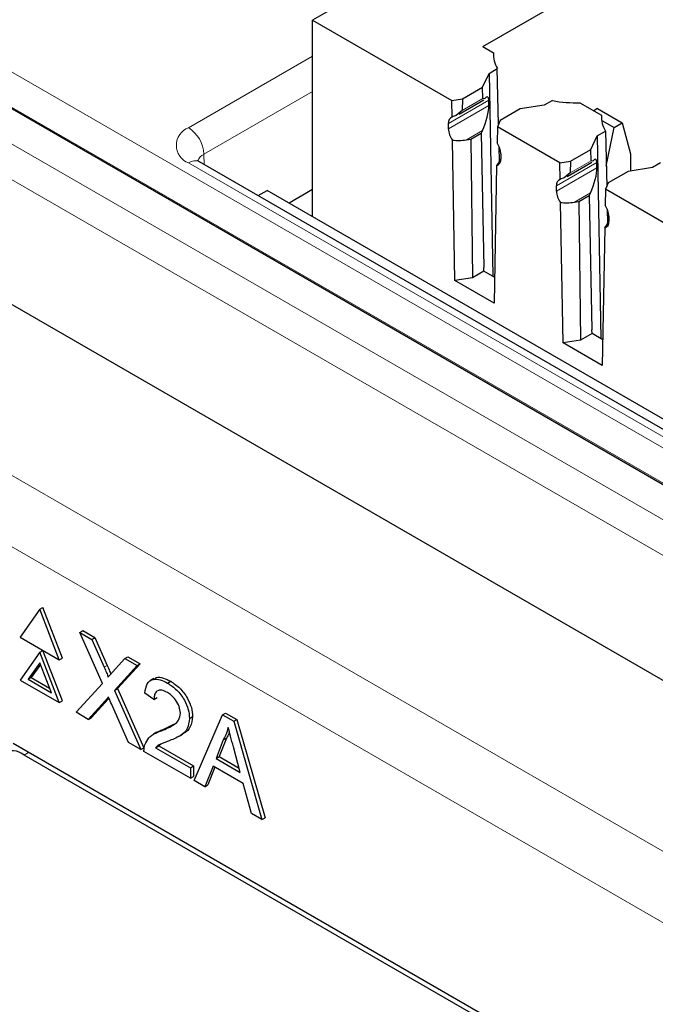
# Paper-space layout 'Blatt4' of a CAD drawing. Header units: millimetres. Extents: x 5 to 418, y 2 to 292.
# Tile 36 of 77: x 86 to 93, y 183 to 195. Entities that reach past the tile are written whole.
import ezdxf

# ---------------------------------------------------------------- set-up
doc = ezdxf.new("R2010")
doc.units = ezdxf.units.MM

psp = doc.layouts.new('Blatt4')

# ---------------------------------------------------------------- linework, layer by layer
at = {"color": 7, "linetype": 'Continuous', "lineweight": 25}
for p, q in [((93.003, 196.666), (89.29, 194.523)), ((80.945, 196.341), (113.793, 177.377)), ((91.239, 194.219), (94.042, 195.837)), ((89.29, 194.523), (90.886, 193.602)), ((89.29, 192.271), (89.29, 194.523)), ((80.468, 194.371), (113.21, 175.469)), ((91.239, 194.219), (91.362, 194.148)), ((91.362, 194.148), (91.363, 194.103)), ((91.238, 193.754), (91.312, 193.912)), ((91.312, 193.912), (91.406, 193.967)), ((91.312, 193.912), (91.356, 191.588)), ((91.422, 193.333), (91.406, 193.967)), ((91.009, 193.621), (91.238, 193.754)), ((91.242, 193.626), (91.238, 193.754)), ((90.886, 193.602), (91.009, 193.621)), ((90.889, 193.413), (90.886, 193.602)), ((90.968, 193.447), (91.253, 193.611)), ((91.009, 193.621), (91.005, 193.489)), ((91.262, 193.62), (91.242, 193.626)), ((91.311, 193.546), (91.309, 193.607)), ((92.039, 193.602), (91.945, 193.547)), ((92.353, 193.576), (92.599, 193.434)), ((91.005, 193.489), (90.935, 193.432)), ((91.67, 193.505), (91.44, 193.372)), ((91.945, 193.547), (91.67, 193.505)), ((92.554, 193.509), (92.512, 193.484)), ((92.554, 193.509), (92.837, 193.346)), ((91.44, 193.372), (91.407, 193.301)), ((92.599, 193.434), (92.6, 193.389)), ((92.602, 193.373), (92.744, 193.292)), ((92.744, 193.292), (92.837, 193.346)), ((92.837, 193.346), (92.932, 192.992)), ((90.846, 193.278), (90.846, 193.339)), ((91.105, 193.16), (91.223, 193.229)), ((91.237, 193.259), (91.223, 193.229)), ((91.223, 193.229), (91.252, 191.688)), ((91.407, 193.301), (91.404, 193.116)), ((92.123, 192.888), (91.407, 193.301)), ((92.549, 193.198), (92.644, 193.252)), ((92.644, 193.252), (92.659, 192.618)), ((92.654, 192.851), (92.744, 193.292)), ((90.921, 191.54), (90.893, 193.148)), ((91.053, 193.152), (91.105, 193.16)), ((91.105, 193.16), (91.122, 191.571)), ((92.476, 193.039), (92.549, 193.198)), ((92.549, 193.198), (92.594, 190.874)), ((91.432, 192.912), (91.428, 193.07)), ((92.246, 192.907), (92.476, 193.039)), ((92.48, 192.912), (92.476, 193.039)), ((110.446, 179.939), (87.995, 192.899)), ((87.998, 192.897), (87.995, 192.899)), ((91.447, 192.939), (91.442, 192.928)), ((91.447, 192.992), (91.447, 192.931)), ((92.123, 192.888), (92.246, 192.907)), ((92.206, 192.733), (92.49, 192.897)), ((92.246, 192.907), (92.242, 192.775)), ((92.499, 192.906), (92.48, 192.912)), ((92.548, 192.832), (92.546, 192.892)), ((92.932, 192.992), (92.932, 192.794)), ((91.399, 192.856), (91.372, 191.28)), ((92.126, 192.699), (92.123, 192.888)), ((92.907, 192.79), (92.678, 192.658)), ((93.182, 192.833), (92.907, 192.79)), ((93.276, 192.887), (93.182, 192.833)), ((92.242, 192.775), (92.173, 192.718)), ((88.666, 192.512), (88.769, 192.572)), ((110.731, 179.893), (88.769, 192.572)), ((89.29, 192.581), (89.021, 192.426)), ((92.083, 192.564), (92.083, 192.625)), ((92.645, 192.587), (92.641, 192.401)), ((92.678, 192.658), (92.645, 192.587)), ((93.36, 192.173), (92.645, 192.587)), ((92.29, 192.438), (92.342, 192.446)), ((92.342, 192.446), (92.46, 192.514)), ((92.342, 192.446), (92.359, 190.857)), ((92.474, 192.544), (92.46, 192.514)), ((92.46, 192.514), (92.49, 190.973)), ((92.159, 190.826), (92.131, 192.434)), ((92.666, 192.356), (92.669, 192.197)), ((92.684, 192.225), (92.679, 192.214)), ((92.684, 192.278), (92.684, 192.217)), ((92.637, 192.142), (92.609, 190.566)), ((91.254, 191.647), (91.252, 191.688)), ((91.122, 191.571), (90.921, 191.54)), ((91.372, 191.28), (90.921, 191.54)), ((91.254, 191.647), (91.122, 191.571)), ((91.377, 191.576), (91.254, 191.647)), ((92.491, 190.933), (92.49, 190.973)), ((92.491, 190.933), (92.359, 190.857)), ((92.614, 190.862), (92.491, 190.933)), ((92.359, 190.857), (92.159, 190.826)), ((92.609, 190.566), (92.159, 190.826)), ((86.166, 187.773), (85.941, 187.453)), ((86.166, 187.773), (86.201, 187.793)), ((86.39, 187.194), (86.166, 187.773)), ((86.426, 187.215), (86.201, 187.793)), ((86.624, 187.508), (86.66, 187.529)), ((86.883, 186.925), (86.624, 187.508)), ((86.624, 187.508), (86.762, 187.428)), ((86.66, 187.529), (86.798, 187.449)), ((85.941, 187.453), (86.39, 187.194)), ((86.762, 187.428), (86.798, 187.449)), ((86.762, 187.428), (86.904, 187.109)), ((86.798, 187.449), (86.94, 187.129)), ((86.166, 187.283), (85.941, 186.963)), ((86.166, 187.283), (86.201, 187.303)), ((86.39, 186.704), (86.166, 187.283)), ((86.426, 186.725), (86.201, 187.303)), ((86.166, 187.16), (86.033, 186.972)), ((86.173, 187.141), (86.068, 186.992)), ((86.299, 186.818), (86.166, 187.16)), ((86.39, 187.194), (86.426, 187.215)), ((87, 187.054), (87.141, 187.21)), ((87.316, 187.149), (87.058, 186.864)), ((87.141, 187.21), (87.176, 187.23)), ((87.141, 187.21), (87.281, 187.129)), ((87.176, 187.23), (87.316, 187.149)), ((87.281, 187.129), (87.316, 187.149)), ((87.281, 187.129), (87.022, 186.843)), ((85.941, 186.963), (86.39, 186.704)), ((86.033, 186.972), (86.068, 186.992)), ((86.033, 186.972), (86.299, 186.818)), ((86.068, 186.992), (86.278, 186.871)), ((86.583, 186.593), (86.883, 186.925)), ((87.473, 186.98), (87.433, 186.957)), ((87.631, 186.927), (87.666, 186.948)), ((87.022, 186.843), (87.058, 186.864)), ((87.022, 186.843), (87.323, 186.166)), ((87.058, 186.864), (87.358, 186.186)), ((87.474, 186.741), (87.37, 186.813)), ((86.39, 186.704), (86.426, 186.725)), ((86.915, 186.725), (86.722, 186.512)), ((86.95, 186.745), (86.758, 186.533)), ((86.959, 186.754), (86.95, 186.745)), ((87.184, 186.246), (86.987, 186.692)), ((87.474, 186.741), (87.51, 186.761)), ((86.722, 186.512), (86.583, 186.593)), ((88.259, 186.564), (88.295, 186.585)), ((88.295, 186.585), (88.424, 186.51)), ((86.722, 186.512), (86.758, 186.533)), ((87.881, 186.524), (87.916, 186.544)), ((87.936, 185.812), (88.259, 186.564)), ((88.259, 186.564), (88.389, 186.49)), ((88.389, 186.49), (88.424, 186.51)), ((88.389, 186.49), (88.711, 185.364)), ((88.424, 186.51), (88.747, 185.385)), ((87.507, 186.364), (87.467, 186.341)), ((87.558, 186.381), (87.593, 186.402)), ((87.593, 186.402), (87.711, 186.46)), ((103.715, 175.929), (85.861, 186.236)), ((87.323, 186.166), (87.184, 186.246)), ((87.761, 186.318), (87.801, 186.341)), ((88.268, 186.277), (88.185, 186.065)), ((88.304, 186.298), (88.22, 186.086)), ((88.268, 186.277), (88.304, 186.298)), ((87.323, 186.166), (87.358, 186.186)), ((87.891, 185.838), (87.36, 186.145)), ((87.493, 186.188), (87.529, 186.208)), ((87.493, 186.188), (87.891, 185.958)), ((87.552, 186.228), (87.529, 186.208)), ((87.529, 186.208), (87.927, 185.979)), ((88.463, 185.905), (88.384, 186.198)), ((103.665, 175.899), (85.987, 186.104)), ((88.185, 186.065), (88.22, 186.086)), ((88.185, 186.065), (88.463, 185.905)), ((88.22, 186.086), (88.45, 185.954)), ((87.891, 185.958), (87.927, 185.979)), ((87.891, 185.958), (87.891, 185.838)), ((87.927, 185.979), (87.927, 185.858)), ((88.151, 185.977), (88.058, 185.741)), ((88.173, 185.964), (88.093, 185.762)), ((88.497, 185.777), (88.151, 185.977)), ((87.891, 185.838), (87.927, 185.858)), ((88.058, 185.741), (87.936, 185.812)), ((88.058, 185.741), (88.093, 185.762)), ((88.59, 185.435), (88.497, 185.777)), ((88.711, 185.364), (88.59, 185.435)), ((88.711, 185.364), (88.747, 185.385))]:
    psp.add_line(p, q, dxfattribs=at)
at = {"color": 7, "linetype": 'Continuous', "lineweight": 18}
for p, q in [((81.347, 196.526), (96.847, 187.578)), ((96.673, 187.274), (81.171, 196.223)), ((80.644, 196.106), (113.387, 177.204)), ((113.21, 176.898), (80.468, 195.799)), ((87.87, 193.291), (89.29, 194.111)), ((89.29, 193.707), (88.047, 192.989)), ((91.309, 193.607), (90.846, 193.339)), ((91.242, 193.626), (91.005, 193.489)), ((91.311, 193.546), (90.846, 193.278)), ((91.237, 193.259), (91.053, 193.152)), ((88.049, 192.868), (88.047, 192.989)), ((91.442, 192.928), (91.447, 192.931)), ((92.546, 192.892), (92.083, 192.625)), ((92.48, 192.912), (92.242, 192.775)), ((96.956, 187.641), (87.87, 192.887)), ((92.548, 192.832), (92.083, 192.564)), ((92.474, 192.544), (92.29, 192.438)), ((92.679, 192.214), (92.684, 192.217)), ((83.999, 190.373), (106.285, 177.507)), ((105.931, 176.895), (83.645, 189.76)), ((86.904, 187.109), (86.94, 187.129)), ((86.915, 186.725), (86.95, 186.745)), ((85.987, 186.104), (86.038, 186.134))]:
    psp.add_line(p, q, dxfattribs=at)
at = {"color": 7, "linetype": 'Continuous', "lineweight": 25}
for centre, radius, start, end in [((91.709, 194.138), 0.347, 178.2278, 209.4541), ((92.329, 195.213), 1.638, 259.7808, 270.8314), ((90.914, 193.349), 0.0692, 111.6864, 187.7632), ((92.946, 193.423), 0.347, 178.2278, 209.4541), ((91.073, 193.288), 0.228, 182.5044, 217.7991), ((91.222, 192.983), 0.225, 2.381, 36.0691), ((91.38, 192.921), 0.0675, 286.5275, 8.4972), ((92.152, 192.634), 0.0692, 111.6864, 187.7632), ((92.311, 192.574), 0.228, 182.5048, 217.7986), ((92.459, 192.269), 0.225, 2.381, 36.0691), ((92.618, 192.207), 0.0675, 286.5275, 8.4972), ((85.849, 185.935), 0.218, 50.799, 189.2134)]:
    psp.add_arc(centre, radius, start, end, dxfattribs=at)
at = {"color": 7, "linetype": 'Continuous', "lineweight": 18}
for centre, radius, start, end in [((87.947, 193.089), 0.216, 110.7837, 249.2166), ((87.662, 192.967), 0.385, 3.2285, 57.3498), ((87.943, 192.788), 0.123, 64.9595, 126.3491), ((88.104, 192.869), 0.132, 115.4659, 162.6135)]:
    psp.add_arc(centre, radius, start, end, dxfattribs=at)
at = {"color": 7, "linetype": 'Continuous', "lineweight": 25}
for centre, major_axis, ratio, start_param, end_param in [((91.231, 193.439), (0.064, 0.206), 0.214878, 5.726301, 6.846733), ((91.233, 193.379), (0.064, 0.206), 0.214878, 4.155505, 5.726301), ((91.058, 193.339), (0.289, 0.056), 0.415057, 1.927727, 2.114113), ((91.056, 193.277), (0.289, 0.056), 0.415057, 4.034806, 4.618955), ((91.445, 193.053), (0.067, 0.208), 0.189303, 3.548819, 4.132968), ((92.469, 192.725), (0.064, 0.206), 0.214878, 5.726301, 6.846733), ((92.471, 192.665), (0.064, 0.206), 0.214878, 4.155505, 5.726301), ((92.296, 192.625), (0.289, 0.056), 0.415057, 1.927727, 2.114113), ((92.294, 192.563), (0.289, 0.056), 0.415057, 4.034806, 4.618955), ((92.683, 192.338), (0.067, 0.208), 0.189303, 3.548819, 4.132968)]:
    psp.add_ellipse(centre, major_axis=major_axis, ratio=ratio, start_param=start_param, end_param=end_param, dxfattribs=at)
for points, knots in [([(87.995, 192.899), (87.984, 192.907), (87.966, 192.919), (87.968, 192.919), (87.968, 192.918)], [0, 0, 0, 0, 0.593938, 1, 1, 1, 1]), ([(86.904, 187.109), (86.913, 187.088), (86.926, 187.058), (86.942, 187.02), (86.945, 187.003), (86.946, 186.995)], [0, 0, 0, 0, 0.561349, 0.781745, 1, 1, 1, 1]), ([(86.94, 187.129), (86.949, 187.108), (86.961, 187.078), (86.975, 187.045), (86.978, 187.033), (86.978, 187.03)], [0, 0, 0, 0, 0.6469336, 0.9009319, 1, 1, 1, 1]), ([(86.946, 186.995), (86.956, 187.006), (86.974, 187.025), (86.992, 187.045), (87, 187.054)], [0, 0, 0, 0, 0.560005, 1, 1, 1, 1]), ([(87.37, 186.813), (87.376, 186.851), (87.388, 186.927), (87.458, 186.979), (87.545, 186.971), (87.602, 186.942), (87.631, 186.927)], [0, 0, 0, 0, 0.280243, 0.558893, 0.779134, 1, 1, 1, 1]), ([(87.478, 186.972), (87.486, 186.979), (87.511, 187.003), (87.582, 186.99), (87.638, 186.962), (87.666, 186.948)], [0, 0, 0, 0, 0.185655, 0.59225, 1, 1, 1, 1]), ([(87.631, 186.927), (87.666, 186.904), (87.737, 186.857), (87.822, 186.743), (87.873, 186.624), (87.878, 186.557), (87.881, 186.524)], [0, 0, 0, 0, 0.28048, 0.559644, 0.779744, 1, 1, 1, 1]), ([(87.666, 186.948), (87.701, 186.924), (87.772, 186.878), (87.857, 186.764), (87.909, 186.645), (87.914, 186.578), (87.916, 186.544)], [0, 0, 0, 0, 0.28048, 0.559644, 0.779744, 1, 1, 1, 1]), ([(87.628, 186.82), (87.606, 186.831), (87.561, 186.853), (87.507, 186.842), (87.478, 186.799), (87.476, 186.76), (87.474, 186.741)], [0, 0, 0, 0, 0.2804154, 0.5594755, 0.7793881, 1, 1, 1, 1]), ([(87.777, 186.583), (87.774, 186.608), (87.768, 186.659), (87.726, 186.734), (87.677, 186.789), (87.645, 186.81), (87.628, 186.82)], [0, 0, 0, 0, 0.279051, 0.558612, 0.779038, 1, 1, 1, 1]), ([(86.953, 186.767), (86.946, 186.759), (86.933, 186.745), (86.92, 186.731), (86.915, 186.725)], [0, 0, 0, 0, 0.560026, 1, 1, 1, 1]), ([(86.987, 186.692), (86.98, 186.706), (86.969, 186.731), (86.958, 186.756), (86.953, 186.767)], [0, 0, 0, 0, 0.56005, 1, 1, 1, 1]), ([(87.558, 186.381), (87.61, 186.403), (87.682, 186.432), (87.762, 186.498), (87.772, 186.554), (87.777, 186.583)], [0, 0, 0, 0, 0.561296, 0.781377, 1, 1, 1, 1]), ([(87.881, 186.524), (87.875, 186.482), (87.864, 186.398), (87.777, 186.319), (87.701, 186.288), (87.655, 186.269)], [0, 0, 0, 0, 0.278737, 0.558828, 1, 1, 1, 1]), ([(87.916, 186.544), (87.911, 186.503), (87.899, 186.42), (87.845, 186.365), (87.808, 186.348), (87.8, 186.344)], [0, 0, 0, 0, 0.435647, 0.873409, 1, 1, 1, 1]), ([(87.37, 186.222), (87.384, 186.25), (87.407, 186.297), (87.458, 186.337), (87.506, 186.363), (87.541, 186.375), (87.558, 186.381)], [0, 0, 0, 0, 0.339398, 0.55953, 0.77976, 1, 1, 1, 1]), ([(87.507, 186.363), (87.519, 186.37), (87.546, 186.385), (87.576, 186.396), (87.593, 186.402)], [0, 0, 0, 0, 0.421838, 1, 1, 1, 1]), ([(88.324, 186.419), (88.316, 186.39), (88.302, 186.338), (88.279, 186.296), (88.268, 186.277)], [0, 0, 0, 0, 0.559896, 1, 1, 1, 1]), ([(88.337, 186.369), (88.336, 186.364), (88.328, 186.337), (88.315, 186.316), (88.304, 186.298)], [0, 0, 0, 0, 0.174004, 1, 1, 1, 1]), ([(88.384, 186.198), (88.373, 186.239), (88.353, 186.313), (88.333, 186.386), (88.324, 186.419)], [0, 0, 0, 0, 0.560002, 1, 1, 1, 1]), ([(87.655, 186.269), (87.636, 186.261), (87.604, 186.249), (87.56, 186.232), (87.523, 186.216), (87.503, 186.197), (87.493, 186.188)], [0, 0, 0, 0, 0.340052, 0.56006, 0.78008, 1, 1, 1, 1]), ([(87.36, 186.145), (87.36, 186.16), (87.36, 186.189), (87.367, 186.212), (87.37, 186.222)], [0, 0, 0, 0, 0.559856, 1, 1, 1, 1])]:
    psp.add_open_spline(points, degree=3, knots=knots, dxfattribs=at)

doc.saveas('drawing.dxf')
